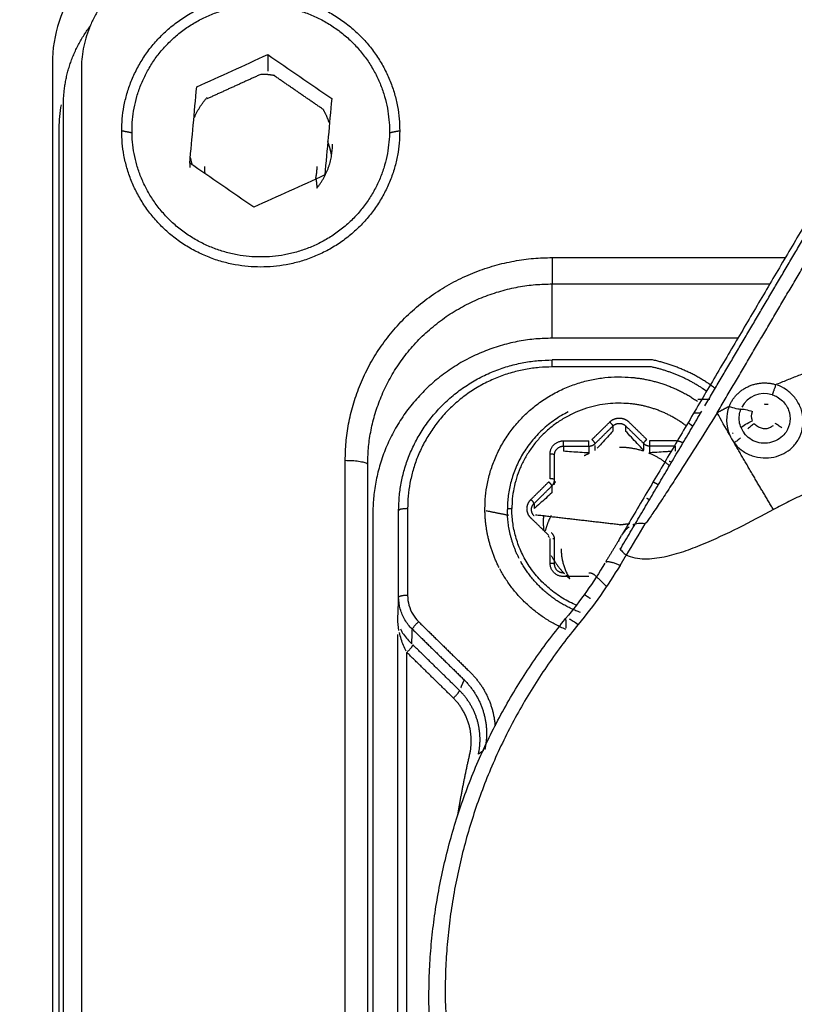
# Model space of a CAD drawing. Header units: millimetres. Extents: x 4946 to 6276, y -4769 to -3439.
# Tile 123 of 195: x 5788 to 5805, y -3751 to -3729. Entities that reach past the tile are written whole.
import ezdxf

# ---------------------------------------------------------------- set-up
doc = ezdxf.new("R2010")
doc.units = ezdxf.units.MM
doc.layers.add('ROXX_NEOmini_FIXTURE', color=7, linetype='Continuous', true_color=0x000000)
doc.dimstyles.get("Standard").update_dxf_attribs({"dimscale": 10, "dimtxt": 2.5, "dimasz": 3, "dimexe": 1, "dimexo": 0.5, "dimgap": 0.8, "dimtad": 1, "dimtoh": 1, "dimdec": 1, "dimzin": 1, "dimdsep": 46, "dimtxsty": 'Standard', "dimblk": 'OPEN90', "dimcen": 2.5, "dimadec": 1, "dimazin": 1, "dimtfac": 1, "dimtdec": 4, "dimtix": 1, "dimtofl": 0, "dimtmove": 1, "dimatfit": 3, "dimldrblk": 'OPEN90', "dimfxl": 1, "dimtolj": 1, "dimtzin": 1, "dimarcsym": 0})

# ---------------------------------------------------------------- blocks, each defined once
blk = doc.blocks.new('*D4')
at = {"layer": 'Defpoints', "color": 0}
for p in [(5752.196, -3663.256), (6119.696, -3663.256), (6119.696, -3885.816)]:
    blk.add_point(p, dxfattribs=at)
at = {"layer": 'ROXX_NEOmini_FIXTURE', "color": 0, "lineweight": -2}
for p, q in [((5752.196, -3669.257), (5752.196, -3888.817)), ((6119.696, -3669.257), (6119.696, -3888.817)), ((5758.197, -3885.816), (6113.695, -3885.816))]:
    blk.add_line(p, q, dxfattribs=at)
at = {"layer": 'ROXX_NEOmini_FIXTURE', "color": 0}
for points in [[(5758.197, -3884.816), (5758.197, -3886.817), (5752.196, -3885.816)], [(6113.695, -3886.817), (6113.695, -3884.816), (6119.696, -3885.816)]]:
    blk.add_solid(points, dxfattribs=at)
at = {"layer": 'ROXX_NEOmini_FIXTURE', "color": 0, "insert": (5935.946, -3878.915), "char_height": 9.0015, "attachment_point": 5}
blk.add_mtext('\\A1;367.5', dxfattribs=at)

msp = doc.modelspace()

# ---------------------------------------------------------------- linework, layer by layer
at = {"layer": 'ROXX_NEOmini_FIXTURE', "color": 18, "lineweight": -3, "true_color": 0x000000}
for points, degree in [([(5791.39, -3726.777), (5791.053, -3726.777), (5790.417, -3726.878), (5789.536, -3727.318), (5788.843, -3727.996), (5788.395, -3728.86), (5788.291, -3729.484), (5788.291, -3729.814)], 3), ([(5788.291, -3729.814), (5788.291, -3752.399), (5788.291, -3774.985)], 2), ([(5791.511, -3730.329), (5792.039, -3730.089), (5792.566, -3729.849), (5793.094, -3729.609)], 3), ([(5793.094, -3729.609), (5793.094, -3729.795), (5793.094, -3729.98)], 2), ([(5793.094, -3729.609), (5793.569, -3729.937), (5794.045, -3730.265), (5794.521, -3730.592)], 3), ([(5788.938, -3729.939), (5788.938, -3752.38), (5788.938, -3774.82)], 2), ([(5792.937, -3730.051), (5792.335, -3730.325), (5791.733, -3730.599)], 2), ([(5794.325, -3730.828), (5793.772, -3730.447), (5793.22, -3730.067)], 2), ([(5791.356, -3732.032), (5791.408, -3731.464), (5791.459, -3730.897), (5791.511, -3730.329)], 3), ([(5794.521, -3730.592), (5794.469, -3731.16), (5794.418, -3731.728), (5794.366, -3732.295)], 3), ([(5788.485, -3730.728), (5788.454, -3730.899), (5788.438, -3731.074), (5788.438, -3731.254)], 3), ([(5788.538, -3775.617), (5788.538, -3753.177), (5788.538, -3730.737)], 2), ([(5788.438, -3731.254), (5788.438, -3753.583), (5788.438, -3775.911)], 2), ([(5790.069, -3731.357), (5789.954, -3731.334), (5789.838, -3731.311)], 2), ([(5796.038, -3731.311), (5795.923, -3731.334), (5795.808, -3731.357)], 2), ([(5792.783, -3733.015), (5792.308, -3732.687), (5791.832, -3732.36), (5791.356, -3732.032)], 3), ([(5791.356, -3732.032), (5791.356, -3732.081), (5791.356, -3732.13)], 2), ([(5794.366, -3732.295), (5793.838, -3732.535), (5793.311, -3732.775), (5792.783, -3733.015)], 3), ([(5805.572, -3732.552), (5803.294, -3736.418), (5801.016, -3740.285)], 2), ([(5802.843, -3737.444), (5804.208, -3735.127), (5805.572, -3732.811)], 2), ([(5803.116, -3737.601), (5804.561, -3735.149), (5806.005, -3732.697)], 2), ([(5799.438, -3734.138), (5802.038, -3734.138), (5804.638, -3734.138)], 2), ([(5799.438, -3735.937), (5799.438, -3735.331), (5799.438, -3734.725)], 2), ([(5799.438, -3734.725), (5801.869, -3734.725), (5804.3, -3734.725)], 2), ([(5803.578, -3735.937), (5801.508, -3735.937), (5799.438, -3735.937)], 2), ([(5801.676, -3736.422), (5800.557, -3736.422), (5799.438, -3736.422)], 2), ([(5801.655, -3736.578), (5800.547, -3736.578), (5799.438, -3736.578)], 2), ([(5804.34, -3737.196), (5804.079, -3737.117), (5803.792, -3737.239), (5803.669, -3737.475)], 3), ([(5804.34, -3737.196), (5804.382, -3737.209), (5804.421, -3737.226), (5804.457, -3737.246)], 3), ([(5802.687, -3737.299), (5802.822, -3737.299), (5802.956, -3737.299)], 2), ([(5803.383, -3737.46), (5803.306, -3737.66), (5803.309, -3737.887), (5803.392, -3738.087)], 3), ([(5803.647, -3737.522), (5803.611, -3737.531), (5803.486, -3737.5), (5803.383, -3737.46)], 3), ([(5804.164, -3737.403), (5804.186, -3737.405), (5804.217, -3737.407), (5804.251, -3737.411)], 3), ([(5800.952, -3740.654), (5801.863, -3739.107), (5802.774, -3737.561)], 2), ([(5802.599, -3737.598), (5802.676, -3737.598), (5802.752, -3737.598)], 2), ([(5803.392, -3738.087), (5803.3, -3737.926), (5803.208, -3737.764), (5803.116, -3737.601)], 3), ([(5803.649, -3737.934), (5803.631, -3737.89), (5803.607, -3737.799), (5803.606, -3737.658), (5803.63, -3737.566), (5803.647, -3737.522)], 3), ([(5803.647, -3737.522), (5803.682, -3737.51), (5803.8, -3737.533), (5803.906, -3737.573)], 3), ([(5803.906, -3737.78), (5803.879, -3737.715), (5803.878, -3737.64), (5803.906, -3737.573)], 3), ([(5800.325, -3738.197), (5800.524, -3738.001), (5800.722, -3737.805)], 2), ([(5800.396, -3738.286), (5800.595, -3738.09), (5800.793, -3737.894)], 2), ([(5800.793, -3737.894), (5800.793, -3737.952), (5800.793, -3738.01)], 2), ([(5801.076, -3737.893), (5801.276, -3738.088), (5801.476, -3738.283)], 2), ([(5801.076, -3737.893), (5801.076, -3737.951), (5801.076, -3738.009)], 2), ([(5801.147, -3737.804), (5801.347, -3737.999), (5801.546, -3738.194)], 2), ([(5803.649, -3737.934), (5803.682, -3737.892), (5803.799, -3737.822), (5803.906, -3737.78)], 3), ([(5803.649, -3737.934), (5803.667, -3737.978), (5803.69, -3738.018), (5803.719, -3738.056)], 3), ([(5804.362, -3737.889), (5804.341, -3737.906), (5804.285, -3737.94), (5804.204, -3737.963), (5804.103, -3737.951), (5804.014, -3737.91), (5803.965, -3737.868), (5803.942, -3737.843)], 3), ([(5801.476, -3738.435), (5801.428, -3738.385), (5801.334, -3738.286), (5801.204, -3738.147), (5801.119, -3738.055), (5801.076, -3738.009)], 3), ([(5803.392, -3738.087), (5803.42, -3738.153), (5803.455, -3738.214), (5803.498, -3738.272)], 3), ([(5803.456, -3738.059), (5803.463, -3738.056), (5803.47, -3738.053), (5803.476, -3738.05)], 3), ([(5803.636, -3738.158), (5803.616, -3738.177), (5803.573, -3738.216), (5803.522, -3738.254), (5803.498, -3738.272)], 3), ([(5804.652, -3738.031), (5804.623, -3738.075), (5804.546, -3738.157), (5804.376, -3738.253), (5804.191, -3738.291), (5804.004, -3738.265), (5803.84, -3738.184), (5803.754, -3738.102), (5803.719, -3738.056)], 3), ([(5799.69, -3738.226), (5799.972, -3738.226), (5800.254, -3738.226)], 2), ([(5799.69, -3738.344), (5799.69, -3738.401), (5799.69, -3738.459)], 2), ([(5799.69, -3738.344), (5799.972, -3738.344), (5800.254, -3738.344)], 2), ([(5800.254, -3738.344), (5800.254, -3738.42), (5800.254, -3738.496)], 2), ([(5800.396, -3738.438), (5800.396, -3738.382), (5800.396, -3738.327)], 2), ([(5801.476, -3738.283), (5801.476, -3738.359), (5801.476, -3738.435)], 2), ([(5801.617, -3738.222), (5801.899, -3738.222), (5802.181, -3738.221)], 2), ([(5801.617, -3738.34), (5801.899, -3738.34), (5802.181, -3738.339)], 2), ([(5801.617, -3738.492), (5801.617, -3738.416), (5801.617, -3738.34)], 2), ([(5802.181, -3738.339), (5802.181, -3738.397), (5802.181, -3738.455)], 2), ([(5799.39, -3739.073), (5799.39, -3738.796), (5799.39, -3738.52)], 2), ([(5799.49, -3739.093), (5799.49, -3738.816), (5799.49, -3738.54)], 2), ([(5800.254, -3738.496), (5800.186, -3738.492), (5800.055, -3738.485), (5799.871, -3738.473), (5799.75, -3738.464), (5799.69, -3738.459)], 3), ([(5794.823, -3764.335), (5794.823, -3751.498), (5794.823, -3738.661)], 2), ([(5795.323, -3764.432), (5795.323, -3751.595), (5795.323, -3738.758)], 2), ([(5798.964, -3739.534), (5799.162, -3739.338), (5799.361, -3739.142)], 2), ([(5799.05, -3739.608), (5799.241, -3739.42), (5799.432, -3739.231)], 2), ([(5799.432, -3739.231), (5799.432, -3739.307), (5799.432, -3739.383)], 2), ([(5799.49, -3739.203), (5799.49, -3739.184), (5799.49, -3739.165)], 2), ([(5799.432, -3739.383), (5799.384, -3739.427), (5799.291, -3739.511), (5799.162, -3739.627), (5799.077, -3739.702), (5799.034, -3739.739)], 3), ([(5799.034, -3739.623), (5799.034, -3739.681), (5799.034, -3739.739)], 2), ([(5795.438, -3739.857), (5795.438, -3752.374), (5795.438, -3764.892)], 2), ([(5796.014, -3741.715), (5796.014, -3740.746), (5796.014, -3739.778)], 2), ([(5796.214, -3739.739), (5796.214, -3740.707), (5796.214, -3741.676)], 2), ([(5797.96, -3739.783), (5798.211, -3739.833), (5798.462, -3739.883)], 2), ([(5800.938, -3740.098), (5800.003, -3739.99), (5799.068, -3739.882)], 2), ([(5799.363, -3740.338), (5799.164, -3740.144), (5798.965, -3739.95)], 2), ([(5800.938, -3740.098), (5801.054, -3740.085), (5801.169, -3740.071)], 2), ([(5801.502, -3740.08), (5801.367, -3740.315), (5801.228, -3740.547), (5801.088, -3740.774)], 3), ([(5801.502, -3740.08), (5801.454, -3740.07), (5801.365, -3740.061), (5801.266, -3740.093), (5801.233, -3740.107)], 3), ([(5799.349, -3740.351), (5799.359, -3740.362), (5799.37, -3740.373), (5799.38, -3740.384)], 3), ([(5799.433, -3740.288), (5799.428, -3740.282), (5799.422, -3740.277)], 2), ([(5800.948, -3740.395), (5800.96, -3740.375), (5800.972, -3740.354), (5800.984, -3740.334)], 3), ([(5799.392, -3740.96), (5799.392, -3740.683), (5799.392, -3740.407)], 2), ([(5799.492, -3740.98), (5799.492, -3740.703), (5799.492, -3740.427)], 2), ([(5800.957, -3740.385), (5800.934, -3740.414), (5800.92, -3740.443), (5800.914, -3740.469)], 3), ([(5800.945, -3740.623), (5800.96, -3740.649), (5801.002, -3740.701), (5801.057, -3740.751), (5801.088, -3740.774)], 3), ([(5800.615, -3740.953), (5800.358, -3741.381), (5800.067, -3741.794), (5799.738, -3742.193)], 3), ([(5800.95, -3741.004), (5800.677, -3741.458), (5800.367, -3741.897), (5800.019, -3742.321)], 3), ([(5800.641, -3741.471), (5800.52, -3741.352), (5800.398, -3741.233)], 2), ([(5800.257, -3741.254), (5799.975, -3741.254), (5799.692, -3741.254)], 2), ([(5796.214, -3741.676), (5796.214, -3741.751), (5796.233, -3741.894), (5796.322, -3742.102), (5796.407, -3742.211), (5796.457, -3742.26)], 3), ([(5795.996, -3742.192), (5796.005, -3741.953), (5796.014, -3741.715)], 2), ([(5796.319, -3742.427), (5796.255, -3742.366), (5796.144, -3742.227), (5796.038, -3741.98), (5796.014, -3741.803), (5796.014, -3741.715)], 3), ([(5796.02, -3742.454), (5796.005, -3742.367), (5795.997, -3742.279), (5795.996, -3742.192)], 3), ([(5796.457, -3742.26), (5797.037, -3742.828), (5797.616, -3743.395)], 2), ([(5799.738, -3742.193), (5799.739, -3742.301), (5799.74, -3742.409)], 2), ([(5795.996, -3762.286), (5795.996, -3752.418), (5795.996, -3742.55)], 2), ([(5796.182, -3742.92), (5796.161, -3742.879), (5796.12, -3742.793), (5796.069, -3742.656), (5796.041, -3742.554), (5796.029, -3742.5)], 3), ([(5796.038, -3742.55), (5796.038, -3742.538), (5796.038, -3742.526)], 2), ([(5796.052, -3742.422), (5796.071, -3742.464), (5796.119, -3742.545), (5796.206, -3742.653), (5796.273, -3742.721), (5796.307, -3742.753)], 3), ([(5796.307, -3742.753), (5796.313, -3742.59), (5796.319, -3742.427)], 2), ([(5796.319, -3742.427), (5796.898, -3742.994), (5797.477, -3743.562)], 2), ([(5797.374, -3743.798), (5796.854, -3743.289), (5796.334, -3742.78)], 2), ([(5797.235, -3743.965), (5796.716, -3743.456), (5796.196, -3742.947)], 2), ([(5796.196, -3761.445), (5796.196, -3752.196), (5796.196, -3742.947)], 2), ([(5797.402, -3743.733), (5797.439, -3743.647), (5797.477, -3743.562)], 2), ([(5797.908, -3745.133), (5797.851, -3745.175), (5797.793, -3745.218)], 2)]:
    msp.add_open_spline(points, degree=degree, dxfattribs=at)
for points, weights in [([(5791.538, -3727.392), (5788.938, -3727.392), (5788.938, -3729.939)], [1, 0.707106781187, 1]), ([(5789.838, -3731.311), (5789.838, -3728.273), (5792.938, -3728.273)], [1, 0.707106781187, 1]), ([(5792.938, -3728.273), (5796.038, -3728.273), (5796.038, -3731.311)], [1, 0.707106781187, 1]), ([(5788.538, -3730.737), (5788.538, -3729.749), (5789.147, -3728.961)], [1, 0.877793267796, 0.857565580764]), ([(5792.938, -3730.042), (5793.099, -3730.042), (5793.256, -3730.074)], [1, 0.960170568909, 0.931173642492]), ([(5791.46, -3731.012), (5791.563, -3730.767), (5791.742, -3730.569)], [0.88747784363, 0.858589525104, 0.854301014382]), ([(5794.318, -3730.815), (5794.406, -3730.962), (5794.459, -3731.123)], [0.867444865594, 0.879602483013, 0.902400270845]), ([(5792.938, -3734.349), (5789.838, -3734.349), (5789.838, -3731.311)], [1, 0.707106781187, 1]), ([(5796.038, -3731.311), (5796.038, -3734.349), (5792.938, -3734.349)], [1, 0.707106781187, 1]), ([(5794.518, -3731.86), (5794.492, -3731.701), (5794.434, -3731.551)], [0.942887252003, 0.912621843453, 0.892610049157]), ([(5794.188, -3732.589), (5794.538, -3732.16), (5794.538, -3731.61)], [0.85619428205, 0.873219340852, 1]), ([(5791.367, -3731.907), (5791.383, -3731.989), (5791.408, -3732.068)], [0.933787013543, 0.918870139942, 0.906726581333]), ([(5791.699, -3732.268), (5791.688, -3732.189), (5791.688, -3732.109)], [0.951976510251, 0.973610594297, 1]), ([(5794.188, -3732.109), (5794.188, -3732.239), (5794.16, -3732.367)], [1, 0.957685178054, 0.927596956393]), ([(5794.161, -3732.353), (5794.187, -3732.47), (5794.188, -3732.589)], [0.92848869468, 0.956142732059, 0.994002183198]), ([(5794.823, -3738.661), (5794.823, -3734.138), (5799.438, -3734.138)], [1, 0.707106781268, 1]), ([(5799.438, -3734.138), (5799.438, -3734.618), (5799.438, -3734.725)], [1, 0.714472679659, 1]), ([(5795.323, -3738.758), (5795.323, -3734.725), (5799.438, -3734.725)], [1, 0.707106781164, 1]), ([(5799.438, -3735.937), (5795.438, -3735.937), (5795.438, -3739.857)], [1, 0.707106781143, 1]), ([(5804.424, -3736.971), (5805.448, -3736.537), (5806.525, -3736.254)], [1, 0.997297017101, 1]), ([(5796.014, -3739.778), (5796.014, -3736.422), (5799.438, -3736.422)], [1, 0.707106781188, 1]), ([(5799.438, -3736.578), (5796.214, -3736.578), (5796.214, -3739.739)], [1, 0.707106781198, 1]), ([(5799.438, -3736.418), (5799.438, -3736.418), (5799.438, -3736.422)], [0.936695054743, 0.963769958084, 1]), ([(5799.438, -3736.578), (5799.438, -3736.44), (5799.438, -3736.42)], [1, 0.775335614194, 0.902714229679]), ([(5802.799, -3737.064), (5802.274, -3736.713), (5801.655, -3736.578)], [1, 0.982024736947, 1]), ([(5803.072, -3737.055), (5802.447, -3736.584), (5801.676, -3736.422)], [0.966623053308, 0.959188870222, 1]), ([(5802.887, -3737.125), (5802.844, -3737.094), (5802.799, -3737.064)], [0.997309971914, 0.998520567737, 1]), ([(5803.383, -3737.46), (5803.673, -3736.743), (5804.424, -3736.971)], [1, 0.733874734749, 1]), ([(5804.424, -3736.971), (5804.361, -3737.173), (5804.34, -3737.196)], [1, 0.811963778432, 1]), ([(5803.383, -3737.46), (5803.249, -3737.529), (5803.116, -3737.601)], [1, 0.999954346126, 1]), ([(5799.795, -3737.58), (5798.447, -3738.259), (5798.439, -3739.745)], [0.87437452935, 0.799604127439, 1]), ([(5800.791, -3737.886), (5800.776, -3737.857), (5800.722, -3737.805)], [0.911217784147, 0.761658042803, 1]), ([(5802.572, -3737.904), (5802.525, -3737.864), (5802.476, -3737.827)], [0.855254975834, 0.856049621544, 0.857371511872]), ([(5799.39, -3738.52), (5799.39, -3738.226), (5799.69, -3738.226)], [1, 0.707106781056, 1]), ([(5799.49, -3738.54), (5799.49, -3738.344), (5799.69, -3738.344)], [1, 0.707106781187, 1]), ([(5799.69, -3738.344), (5799.69, -3738.324), (5799.69, -3738.226)], [1, 0.707106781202, 1]), ([(5800.254, -3738.344), (5800.254, -3738.324), (5800.254, -3738.226)], [1, 0.707106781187, 1]), ([(5800.254, -3738.344), (5800.338, -3738.344), (5800.396, -3738.286)], [1, 0.923239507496, 1]), ([(5800.396, -3738.286), (5800.396, -3738.266), (5800.325, -3738.197)], [1, 0.707106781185, 1]), ([(5801.479, -3738.458), (5801.216, -3738.372), (5800.938, -3738.372)], [0.900748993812, 0.93668964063, 1]), ([(5801.476, -3738.283), (5801.476, -3738.263), (5801.546, -3738.194)], [1, 0.707106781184, 1]), ([(5801.476, -3738.283), (5801.534, -3738.341), (5801.617, -3738.34)], [1, 0.923712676, 1]), ([(5801.617, -3738.34), (5801.617, -3738.32), (5801.617, -3738.222)], [1, 0.707106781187, 1]), ([(5802.181, -3738.221), (5802.276, -3738.221), (5802.354, -3738.274)], [1, 0.94075811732, 0.973447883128]), ([(5804.373, -3739.76), (5803.942, -3739.045), (5803.498, -3738.272)], [1, 0.99578146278, 1]), ([(5810.438, -3738.227), (5807.204, -3738.227), (5804.373, -3739.76)], [1, 0.968287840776, 1]), ([(5799.49, -3738.54), (5799.49, -3738.52), (5799.39, -3738.52)], [1, 0.707106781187, 1]), ([(5800.26, -3738.51), (5800.206, -3738.533), (5800.154, -3738.56)], [0.884224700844, 0.878496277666, 0.873837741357]), ([(5802.05, -3738.777), (5801.843, -3738.602), (5801.592, -3738.5)], [0.854695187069, 0.85973530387, 0.887023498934]), ([(5794.823, -3738.661), (5795.313, -3738.661), (5795.323, -3738.758)], [1, 0.714472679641, 1]), ([(5802.097, -3738.709), (5802.073, -3738.697), (5802.049, -3738.686)], [0.96030684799, 0.958344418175, 0.956492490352]), ([(5799.43, -3739.223), (5799.415, -3739.194), (5799.361, -3739.142)], [0.911223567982, 0.761653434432, 1]), ([(5799.49, -3739.093), (5799.49, -3739.073), (5799.39, -3739.073)], [1, 0.707106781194, 1]), ([(5799.432, -3739.231), (5799.49, -3739.174), (5799.49, -3739.093)], [1, 0.924516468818, 1]), ([(5799.513, -3739.13), (5799.489, -3739.167), (5799.466, -3739.205)], [0.862936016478, 0.865332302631, 0.868340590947]), ([(5801.696, -3739.144), (5801.754, -3739.173), (5801.811, -3739.206)], [0.876300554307, 0.870833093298, 0.866679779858]), ([(5799.034, -3739.623), (5799.034, -3739.603), (5798.964, -3739.534)], [1, 0.707106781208, 1]), ([(5801.606, -3739.543), (5801.578, -3739.526), (5801.548, -3739.511)], [0.866598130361, 0.86934519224, 0.872670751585]), ([(5796.214, -3739.739), (5796.017, -3739.739), (5796.014, -3739.778)], [1, 0.713250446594, 1]), ([(5798.254, -3741.052), (5797.938, -3740.432), (5797.938, -3739.739)], [0.876110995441, 0.911029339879, 1]), ([(5798.538, -3739.739), (5798.438, -3739.739), (5798.438, -3739.759)], [1, 0.707106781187, 1]), ([(5798.702, -3740.853), (5798.438, -3740.336), (5798.438, -3739.759)], [0.87642544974, 0.911192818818, 1]), ([(5799.986, -3741.897), (5798.538, -3741.284), (5798.538, -3739.739)], [0.884631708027, 0.786089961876, 1]), ([(5799.246, -3739.883), (5799.238, -3739.96), (5799.238, -3740.038)], [0.964607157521, 0.981081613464, 1]), ([(5799.288, -3740.237), (5799.334, -3740.055), (5799.42, -3739.887)], [0.919897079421, 0.89188201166, 0.875696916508]), ([(5799.238, -3740.038), (5799.238, -3740.133), (5799.25, -3740.227)], [1, 0.976910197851, 0.95746089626]), ([(5799.492, -3740.427), (5799.492, -3740.345), (5799.433, -3740.288)], [1, 0.923238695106, 1]), ([(5799.492, -3740.427), (5799.492, -3740.416), (5799.449, -3740.411)], [1, 0.819949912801, 0.86126400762]), ([(5800.925, -3740.439), (5800.78, -3740.68), (5800.634, -3740.922)], [0.999995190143, 0.999976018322, 0.999997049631]), ([(5799.418, -3740.782), (5799.532, -3741.007), (5799.71, -3741.189)], [0.876110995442, 0.85509773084, 0.853659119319]), ([(5799.638, -3740.636), (5799.638, -3740.994), (5799.829, -3741.3)], [1, 0.89562474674, 0.865639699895]), ([(5801.088, -3740.774), (5801.019, -3740.889), (5800.95, -3741.004)], [1, 0.999995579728, 1]), ([(5800.071, -3742.056), (5799.182, -3741.734), (5798.735, -3740.916)], [0.895294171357, 0.826455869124, 0.872532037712]), ([(5799.692, -3741.254), (5799.392, -3741.254), (5799.392, -3740.96)], [1, 0.707106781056, 1]), ([(5799.492, -3740.98), (5799.492, -3740.96), (5799.392, -3740.96)], [1, 0.707106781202, 1]), ([(5799.692, -3741.175), (5799.492, -3741.175), (5799.492, -3740.98)], [1, 0.707106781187, 1]), ([(5800.635, -3740.928), (5800.709, -3740.89), (5800.95, -3741.004)], [0.933624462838, 0.839121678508, 1]), ([(5799.74, -3742.433), (5798.76, -3742.015), (5798.271, -3741.083)], [0.884169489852, 0.828264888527, 0.874441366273]), ([(5799.745, -3741.224), (5799.786, -3741.264), (5799.829, -3741.3)], [0.853565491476, 0.853673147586, 0.854738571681]), ([(5800.398, -3741.233), (5800.34, -3741.175), (5800.257, -3741.175)], [1, 0.923879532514, 1]), ([(5796.214, -3741.676), (5796.017, -3741.676), (5796.014, -3741.715)], [1, 0.713250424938, 1]), ([(5800.159, -3741.655), (5800.222, -3741.701), (5800.29, -3741.74)], [0.85787582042, 0.861591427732, 0.868501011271]), ([(5796.319, -3742.427), (5796.343, -3742.372), (5796.457, -3742.26)], [1, 0.777146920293, 1]), ([(5796.688, -3750.655), (5796.688, -3745.896), (5799.738, -3742.193)], [1, 0.942916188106, 1]), ([(5800.019, -3742.321), (5797.05, -3745.927), (5797.05, -3750.559)], [1, 0.94293743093, 1]), ([(5796.196, -3742.947), (5796.311, -3742.835), (5796.334, -3742.78)], [1, 0.777136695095, 1]), ([(5797.616, -3743.395), (5798.112, -3743.89), (5798.164, -3744.583)], [1, 0.91544862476, 0.950404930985]), ([(5797.477, -3743.562), (5797.974, -3744.058), (5797.974, -3744.754)], [1, 0.925772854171, 1]), ([(5797.235, -3743.965), (5797.35, -3743.853), (5797.374, -3743.798)], [1, 0.77713321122, 1]), ([(5797.829, -3744.891), (5797.829, -3744.253), (5797.374, -3743.798)], [1, 0.925854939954, 1]), ([(5797.602, -3745.209), (5797.759, -3744.491), (5797.235, -3743.965)], [1, 0.881217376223, 1]), ([(5797.974, -3744.754), (5797.974, -3744.936), (5797.935, -3745.113)], [1, 0.994388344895, 1]), ([(5797.793, -3745.218), (5797.829, -3745.056), (5797.829, -3744.891)], [1, 0.994425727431, 1]), ([(5797.333, -3746.58), (5797.446, -3745.891), (5797.602, -3745.209)], [0.992156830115, 0.995630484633, 1]), ([(5804.205, -3762.665), (5796.688, -3758.919), (5796.688, -3750.655)], [1, 0.85244745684, 1]), ([(5797.05, -3750.559), (5797.05, -3763.679), (5810.438, -3763.679)], [1, 0.707106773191, 1])]:
    msp.add_rational_spline(points, weights, degree=2, dxfattribs=at)
for points, weights, knots in [([(5792.938, -3728.499), (5790.068, -3728.499), (5790.068, -3731.311), (5790.068, -3734.124), (5792.938, -3734.124), (5795.809, -3734.124), (5795.809, -3731.311), (5795.809, -3728.499), (5792.938, -3728.499)], [1, 0.707106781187, 1, 0.707106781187, 1, 0.707106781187, 1, 0.707106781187, 1], [0, 0, 0, 5.654867, 5.654867, 11.309734, 11.309734, 16.9646, 16.9646, 22.619467, 22.619467, 22.619467]), ([(5797.938, -3739.739), (5797.938, -3736.799), (5800.938, -3736.799), (5801.897, -3736.799), (5802.678, -3737.344)], [1, 0.707106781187, 1, 0.883103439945, 0.859516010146], [0, 0, 0, 4.712389, 4.712389, 6.59315, 6.59315, 6.59315]), ([(5802.426, -3737.893), (5801.772, -3737.387), (5800.938, -3737.387), (5798.538, -3737.387), (5798.538, -3739.739)], [0.856486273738, 0.874278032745, 1, 0.707106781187, 1], [2.151708, 2.151708, 2.151708, 3.769911, 3.769911, 7.539822, 7.539822, 7.539822]), ([(5800.722, -3737.805), (5800.81, -3737.718), (5800.934, -3737.718), (5801.059, -3737.718), (5801.147, -3737.804)], [1, 0.923768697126, 1, 0.923768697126, 1], [-0.4715864, -0.4715864, -0.4715864, -0.2357932, -0.2357932, 0, 0, 0]), ([(5800.793, -3737.894), (5800.852, -3737.836), (5800.935, -3737.836), (5801.018, -3737.836), (5801.076, -3737.893)], [1, 0.923712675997, 1, 0.923712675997, 1], [-0.3145079, -0.3145079, -0.3145079, -0.1572539, -0.1572539, 0, 0, 0]), ([(5798.965, -3739.95), (5798.877, -3739.864), (5798.876, -3739.743), (5798.876, -3739.621), (5798.964, -3739.534)], [1, 0.923879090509, 1, 0.923879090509, 1], [0, 0, 0, 0.2356201, 0.2356201, 0.4712403, 0.4712403, 0.4712403]), ([(5799.035, -3739.901), (5798.977, -3739.843), (5798.976, -3739.762), (5798.976, -3739.681), (5799.034, -3739.623)], [1, 0.923878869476, 1, 0.923878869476, 1], [-0.3141607, -0.3141607, -0.3141607, -0.1570803, -0.1570803, 0, 0, 0])]:
    msp.add_rational_spline(points, weights, degree=2, knots=knots, dxfattribs=at)
for points, knots in [([(5803.498, -3738.272), (5803.549, -3738.338), (5803.666, -3738.45), (5803.89, -3738.571), (5804.148, -3738.616), (5804.382, -3738.6), (5804.61, -3738.513), (5804.788, -3738.395), (5804.942, -3738.198), (5805.028, -3737.959), (5805.042, -3737.695), (5804.976, -3737.452), (5804.834, -3737.227), (5804.659, -3737.075), (5804.525, -3737.007), (5804.459, -3736.983)], [0, 0, 0, 0, 0.253623, 0.507245, 0.760868, 1.01449, 1.268113, 1.521736, 1.775358, 2.028981, 2.282603, 2.536226, 2.789849, 3.043471, 3.26005, 3.26005, 3.26005, 3.26005]), ([(5804.457, -3737.246), (5804.499, -3737.27), (5804.608, -3737.353), (5804.772, -3737.611), (5804.752, -3737.883), (5804.652, -3738.031)], [0.1263933, 0.1263933, 0.1263933, 0.1263933, 0.2753995, 0.550799, 1.1016049, 1.1016049, 1.1016049, 1.1016049]), ([(5803.116, -3737.601), (5802.956, -3737.855), (5802.635, -3738.365), (5802.248, -3738.974), (5801.953, -3739.434), (5801.749, -3739.745), (5801.574, -3740.003), (5801.511, -3740.08), (5801.502, -3740.08)], [-3.003726, -3.003726, -3.003726, -3.003726, -2.250325, -1.496852, -1.120115, -0.743378, -0.366642, 0, 0, 0, 0]), ([(5803.942, -3737.843), (5803.919, -3737.859), (5803.87, -3737.896), (5803.824, -3737.937), (5803.803, -3737.956)], [-0.3727065, -0.3727065, -0.3727065, -0.3727065, -0.2794402, -0.1860371, -0.1860371, -0.1860371, -0.1860371]), ([(5804.556, -3737.938), (5804.534, -3737.92), (5804.484, -3737.883), (5804.433, -3737.851), (5804.409, -3737.836)], [0.180263, 0.180263, 0.180263, 0.180263, 0.2727704, 0.3652772, 0.3652772, 0.3652772, 0.3652772]), ([(5800.793, -3738.01), (5800.753, -3738.054), (5800.67, -3738.144), (5800.553, -3738.27), (5800.473, -3738.356), (5800.438, -3738.393)], [0, 0, 0, 0, 0.1975522, 0.3951043, 0.5359347, 0.5359347, 0.5359347, 0.5359347]), ([(5802.09, -3738.462), (5802.062, -3738.464), (5801.974, -3738.47), (5801.823, -3738.481), (5801.688, -3738.489), (5801.617, -3738.492)], [0.10273, 0.10273, 0.10273, 0.10273, 0.1976294, 0.3952588, 0.5928882, 0.5928882, 0.5928882, 0.5928882]), ([(5804.373, -3739.76), (5804.114, -3739.901), (5803.591, -3740.178), (5802.92, -3740.491), (5802.366, -3740.706), (5801.94, -3740.828), (5801.496, -3740.889), (5801.216, -3740.836), (5801.088, -3740.774)], [0, 0, 0, 0, 0.892463, 1.785075, 2.23138, 2.677686, 3.123992, 3.570297, 3.570297, 3.570297, 3.570297]), ([(5801.158, -3740.147), (5801.134, -3740.163), (5801.081, -3740.201), (5801.012, -3740.287), (5800.984, -3740.334)], [-0.3236188, -0.3236188, -0.3236188, -0.3236188, -0.1618094, -0.0409886, -0.0409886, -0.0409886, -0.0409886]), ([(5799.816, -3742.196), (5799.841, -3742.208), (5799.903, -3742.242), (5799.979, -3742.293), (5800.019, -3742.321)], [-0.3259499, -0.3259499, -0.3259499, -0.3259499, -0.1629716, 0, 0, 0, 0])]:
    msp.add_open_spline(points, degree=3, knots=knots, dxfattribs=at)

# ---------------------------------------------------------------- dimensions: what is measured, and where the dimension line sits
at = {"layer": 'ROXX_NEOmini_FIXTURE', "color": 5, "true_color": 0x0000ff}
dim = msp.add_linear_dim(base=(6119.696, -3885.816), p1=(5752.196, -3663.256), p2=(6119.696, -3663.256), dimstyle='Standard', override={"dimscale": 3.0005, "dimtxt": 3, "dimasz": 2, "dimexe": 1, "dimexo": 2, "dimgap": 0.8, "dimtad": 1, "dimtih": 0, "dimtoh": 0, "dimdec": 1, "dimlfac": 1, "dimzin": 1, "dimtxsty": 'Standard', "dimsah": 0, "dimcen": 2.5, "dimadec": 1, "dimazin": 1, "dimtix": 0, "dimtmove": 0, "dimtzin": 1}, dxfattribs=at)
dim.commit()
dim.dimension.update_dxf_attribs({"geometry": '*D4', "text_midpoint": (5935.946, -3878.915)})

doc.saveas('drawing.dxf')
